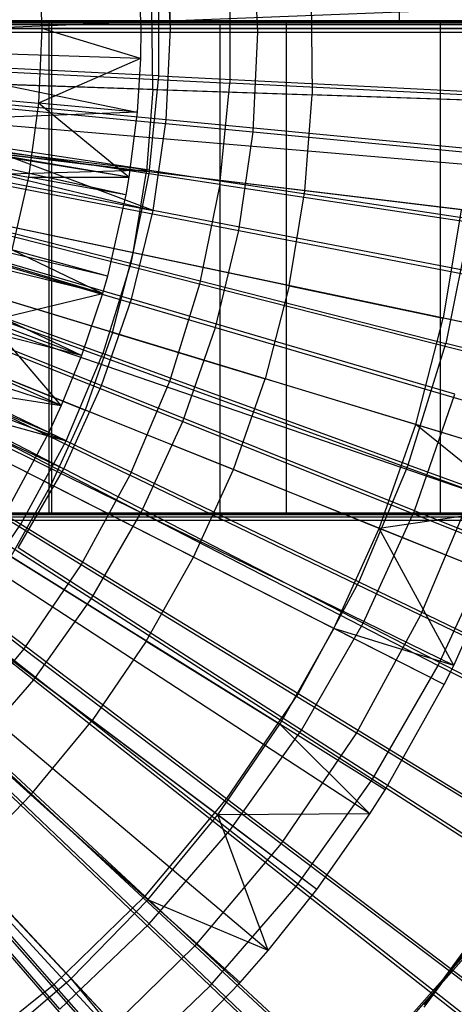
# Model space of a CAD drawing. Extents: x 0.1 to 16.1, y -7.1 to 6.9.
# Tile 80 of 118: x 9.4 to 10.1, y -1.7 to -0.1. Entities that reach past the tile are written whole.
import ezdxf

# ---------------------------------------------------------------- set-up
doc = ezdxf.new("R2010")
doc.units = 0
doc.header["$LTSCALE"] = 2.54
doc.layers.get('0').update_dxf_attribs({"color": 13, "linetype": 'CONTINUOUS'})

# ---------------------------------------------------------------- blocks, each defined once
blk = doc.blocks.new('DROPS_WOOD_A_PM_STL')
at = {"color": 0}
for p, q in [((9.6401, 0.7071, 38.5584), (9.6401, -0.0929, 38.5589)), ((9.6401, 0.7071, 38.5584), (9.6401, -0.0929, 38.5589)), ((10.0133, 0.707, 38.343), (10.0133, -0.093, 38.3434)), ((10.0133, 0.707, 38.343), (10.0133, -0.093, 38.3434)), ((9.6401, 0.7039, 32.2923), (9.6401, -0.0961, 32.2927)), ((9.6401, 0.7039, 32.2923), (9.6401, -0.0961, 32.2927)), ((10.0133, 0.704, 32.5078), (10.0133, -0.096, 32.5082)), ((10.0133, 0.704, 32.5078), (10.0133, -0.096, 32.5082)), ((9.5871, 0.0301, 13.9752), (9.5932, -0.1055, 13.9752)), ((9.5871, 0.0301, 13.9752), (9.5932, -0.1055, 13.9752)), ((9.4266, 0.0157, 14.0221), (9.4321, -0.1055, 14.0221)), ((9.4266, 0.0157, 14.0221), (9.4321, -0.1055, 14.0221)), ((9.6225, -0.1826, 13.7732), (9.6225, -0.0287, 13.7731)), ((9.6225, -0.1826, 13.7732), (9.6225, -0.0287, 13.7731)), ((9.7377, -0.0287, 2.5907), (9.7377, -0.1941, 2.5907)), ((9.7377, -0.0287, 2.5907), (9.7377, -0.1941, 2.5907)), ((9.8702, -0.0569, 13.9939), (9.8719, -0.2133, 13.994)), ((9.8702, -0.0569, 13.9939), (9.8719, -0.2133, 13.994)), ((10.3283, -0.0669, 13.7987), (8.5347, -0.136, 14.3488)), ((10.3283, -0.0669, 13.7987), (8.5347, -0.136, 14.3488)), ((9.6126, -0.2046, 14.087), (9.6112, -0.0708, 14.0869)), ((9.6126, -0.2046, 14.087), (9.6112, -0.0708, 14.0869)), ((8.7746, -0.095, 31.4762), (9.4481, -0.095, 31.6566)), ((9.4481, -0.095, 39.1742), (8.7746, -0.095, 39.3546)), ((9.4481, -0.095, 39.1742), (8.7746, -0.095, 39.3546)), ((8.7746, -0.095, 31.4762), (9.4481, -0.095, 31.6566)), ((9.4443, -0.0928, 38.649), (9.0378, -0.0927, 38.7922)), ((9.4443, -0.0928, 38.649), (9.0378, -0.0927, 38.7922)), ((9.6401, -0.0929, 38.5589), (9.2432, -0.0928, 38.7268)), ((9.6401, -0.0929, 38.5589), (9.2432, -0.0928, 38.7268)), ((10.2693, -0.095, 27.7208), (9.3071, -0.095, 27.5101)), ((9.3071, -0.095, 43.3207), (10.2693, -0.095, 43.11)), ((9.3071, -0.095, 43.3207), (10.2693, -0.095, 43.11)), ((10.2693, -0.095, 27.7208), (9.3071, -0.095, 27.5101)), ((9.4443, -0.8928, 38.6494), (9.4443, -0.0928, 38.649)), ((9.83, -0.0929, 38.4569), (9.4443, -0.0928, 38.649)), ((9.4443, -0.8928, 38.6494), (9.4443, -0.0928, 38.649)), ((9.83, -0.0929, 38.4569), (9.4443, -0.0928, 38.649)), ((9.4481, -0.095, 31.6566), (10.08, -0.095, 31.9513)), ((10.08, -0.095, 38.8795), (9.4481, -0.095, 39.1742)), ((9.4481, -0.095, 39.1742), (9.4481, -0.895, 39.1742)), ((9.4481, -0.095, 39.1742), (9.4481, -0.895, 39.1742)), ((10.08, -0.095, 38.8795), (9.4481, -0.095, 39.1742)), ((9.4481, -0.095, 31.6566), (10.08, -0.095, 31.9513)), ((9.4481, -0.095, 31.6566), (9.4481, -0.895, 31.6566)), ((9.4481, -0.095, 31.6566), (9.4481, -0.895, 31.6566)), ((10.0133, -0.093, 38.3434), (9.6401, -0.0929, 38.5589)), ((10.0133, -0.093, 38.3434), (9.6401, -0.0929, 38.5589)), ((9.6401, -0.0961, 32.2927), (10.0133, -0.096, 32.5082)), ((9.6401, -0.0961, 32.2927), (10.0133, -0.096, 32.5082)), ((9.83, -0.8929, 38.4573), (9.83, -0.0929, 38.4569)), ((10.1892, -0.093, 38.2188), (9.83, -0.0929, 38.4569)), ((9.83, -0.8929, 38.4573), (9.83, -0.0929, 38.4569)), ((10.1892, -0.093, 38.2188), (9.83, -0.0929, 38.4569)), ((9.83, -0.096, 32.3947), (10.1892, -0.0959, 32.6327)), ((9.83, -0.096, 32.3947), (10.1892, -0.0959, 32.6327)), ((10.3572, -0.0931, 38.0837), (10.0133, -0.093, 38.3434)), ((10.3572, -0.0931, 38.0837), (10.0133, -0.093, 38.3434)), ((10.0133, -0.096, 32.5082), (10.3572, -0.0959, 32.7679)), ((10.0133, -0.096, 32.5082), (10.3572, -0.0959, 32.7679)), ((10.08, -0.095, 31.9513), (10.6512, -0.095, 32.3512)), ((10.6512, -0.095, 38.4796), (10.08, -0.095, 38.8795)), ((10.08, -0.095, 38.8795), (10.08, -0.895, 38.8795)), ((10.08, -0.095, 38.8795), (10.08, -0.895, 38.8795)), ((10.6512, -0.095, 38.4796), (10.08, -0.095, 38.8795)), ((10.08, -0.095, 31.9513), (10.6512, -0.095, 32.3512)), ((10.08, -0.095, 31.9513), (10.08, -0.895, 31.9513)), ((10.08, -0.095, 31.9513), (10.08, -0.895, 31.9513)), ((9.722, -0.0993, 26.1509), (9.0003, -0.0992, 26.3089)), ((9.722, -0.0993, 26.1509), (9.0003, -0.0992, 26.3089)), ((9.0003, -0.1053, 14.4509), (9.722, -0.1052, 14.609)), ((9.0003, -0.1053, 14.4509), (9.722, -0.1052, 14.609)), ((9.0378, -0.0962, 32.0594), (9.4443, -0.0961, 32.2026)), ((9.0378, -0.0962, 32.0594), (9.4443, -0.0961, 32.2026)), ((9.5932, -0.1055, 13.9752), (9.0791, -0.1055, 14.0854)), ((9.5932, -0.1055, 13.9752), (9.0791, -0.1055, 14.0854)), ((9.2432, -0.0962, 32.1247), (9.6401, -0.0961, 32.2927)), ((9.2432, -0.0962, 32.1247), (9.6401, -0.0961, 32.2927)), ((9.269, -0.1055, 14.0608), (9.4321, -0.1055, 14.0221)), ((9.269, -0.1055, 14.0608), (9.4321, -0.1055, 14.0221)), ((9.4321, -0.1055, 14.0221), (9.4266, -0.2267, 14.0222)), ((9.4321, -0.1055, 14.0221), (9.4266, -0.2267, 14.0222)), ((9.5924, -0.154, 13.9753), (9.4321, -0.1055, 14.0221)), ((9.5932, -0.1055, 13.9752), (9.4321, -0.1055, 14.0221)), ((9.5932, -0.1055, 13.9752), (9.4321, -0.1055, 14.0221)), ((9.5924, -0.154, 13.9753), (9.4321, -0.1055, 14.0221)), ((9.4443, -0.0961, 32.2026), (9.83, -0.096, 32.3947)), ((9.4443, -0.0961, 32.2026), (9.83, -0.096, 32.3947)), ((9.4443, -0.8961, 32.203), (9.4443, -0.0961, 32.2026)), ((9.4443, -0.8961, 32.203), (9.4443, -0.0961, 32.2026)), ((9.5932, -0.1055, 13.9752), (9.5924, -0.154, 13.9753)), ((9.5932, -0.1055, 13.9752), (9.5924, -0.154, 13.9753)), ((9.722, -0.8993, 26.1513), (9.722, -0.0993, 26.1509)), ((10.4187, -0.0994, 25.9053), (9.722, -0.0993, 26.1509)), ((9.722, -0.8993, 26.1513), (9.722, -0.0993, 26.1509)), ((10.4187, -0.0994, 25.9053), (9.722, -0.0993, 26.1509)), ((9.722, -0.1052, 14.609), (10.4187, -0.1051, 14.8545)), ((9.722, -0.1052, 14.609), (10.4187, -0.1051, 14.8545)), ((9.722, -0.9052, 14.6094), (9.722, -0.1052, 14.609)), ((9.722, -0.9052, 14.6094), (9.722, -0.1052, 14.609)), ((9.83, -0.896, 32.3951), (9.83, -0.096, 32.3947)), ((9.83, -0.896, 32.3951), (9.83, -0.096, 32.3947)), ((9.0786, -0.1375, 14.0854), (9.5871, -0.2412, 13.9753)), ((9.5924, -0.154, 13.9753), (9.0786, -0.1375, 14.0854)), ((9.5924, -0.154, 13.9753), (9.0786, -0.1375, 14.0854)), ((9.0786, -0.1375, 14.0854), (9.5871, -0.2412, 13.9753)), ((9.6225, -0.1826, 13.7732), (9.0779, -0.1554, 13.9221)), ((9.6225, -0.1826, 13.7732), (9.0779, -0.1554, 13.9221)), ((9.5924, -0.154, 13.9753), (9.4266, -0.2267, 14.0222)), ((9.5924, -0.154, 13.9753), (9.4266, -0.2267, 14.0222)), ((9.5924, -0.154, 13.9753), (9.5871, -0.2412, 13.9753)), ((9.5924, -0.154, 13.9753), (9.5871, -0.2412, 13.9753)), ((10.3288, -0.2286, 13.7988), (8.5347, -0.1687, 14.3488)), ((10.3288, -0.2286, 13.7988), (8.5347, -0.1687, 14.3488)), ((9.1963, -0.1672, 2.4306), (9.7377, -0.1941, 2.5907)), ((9.1963, -0.1672, 2.4306), (9.7377, -0.1941, 2.5907)), ((10.322, -0.3438, 13.7989), (8.5334, -0.192, 14.3488)), ((10.322, -0.3438, 13.7989), (8.5334, -0.192, 14.3488)), ((9.6072, -0.3358, 13.7733), (9.6225, -0.1826, 13.7732)), ((9.6072, -0.3358, 13.7733), (9.6225, -0.1826, 13.7732)), ((9.6225, -0.1826, 13.7732), (10.1504, -0.2091, 13.5728)), ((9.6225, -0.1826, 13.7732), (10.1504, -0.2091, 13.5728)), ((9.6126, -0.2046, 14.087), (9.3494, -0.1958, 14.169)), ((9.6126, -0.2046, 14.087), (9.3494, -0.1958, 14.169)), ((9.6126, -0.2046, 14.087), (9.6023, -0.338, 14.0871)), ((9.6126, -0.2046, 14.087), (9.6023, -0.338, 14.0871)), ((9.6126, -0.2046, 14.087), (9.8719, -0.2133, 13.994)), ((9.6126, -0.2046, 14.087), (9.8719, -0.2133, 13.994)), ((9.7213, -0.3588, 2.5908), (9.7377, -0.1941, 2.5907)), ((9.7213, -0.3588, 2.5908), (9.7377, -0.1941, 2.5907)), ((10.2614, -0.2202, 2.802), (9.7377, -0.1941, 2.5907)), ((10.2614, -0.2202, 2.802), (9.7377, -0.1941, 2.5907)), ((10.3137, -0.4243, 13.7989), (8.5317, -0.2082, 14.3488)), ((10.3137, -0.4243, 13.7989), (8.5317, -0.2082, 14.3488)), ((9.2642, -0.2121, 14.0609), (9.4266, -0.2267, 14.0222)), ((9.2642, -0.2121, 14.0609), (9.4266, -0.2267, 14.0222)), ((9.8599, -0.3692, 13.9941), (9.8719, -0.2133, 13.994)), ((9.8599, -0.3692, 13.9941), (9.8719, -0.2133, 13.994)), ((10.1275, -0.2218, 13.8898), (9.8719, -0.2133, 13.994)), ((10.1275, -0.2218, 13.8898), (9.8719, -0.2133, 13.994)), ((9.4266, -0.2267, 14.0222), (9.4103, -0.3469, 14.0223)), ((9.4266, -0.2267, 14.0222), (9.4103, -0.3469, 14.0223)), ((9.5871, -0.2412, 13.9753), (9.4266, -0.2267, 14.0222)), ((9.5871, -0.2412, 13.9753), (9.4266, -0.2267, 14.0222)), ((9.5738, -0.347, 13.9754), (9.4266, -0.2267, 14.0222)), ((9.5738, -0.347, 13.9754), (9.4266, -0.2267, 14.0222)), ((10.2816, -0.6179, 13.799), (8.5252, -0.2474, 14.3488)), ((10.2816, -0.6179, 13.799), (8.5252, -0.2474, 14.3488)), ((9.5871, -0.2412, 13.9753), (9.0668, -0.2618, 14.0855)), ((9.5871, -0.2412, 13.9753), (9.0668, -0.2618, 14.0855)), ((9.6072, -0.3358, 13.7733), (9.068, -0.2545, 13.9221)), ((9.6072, -0.3358, 13.7733), (9.068, -0.2545, 13.9221)), ((9.5871, -0.2412, 13.9753), (9.5738, -0.347, 13.9754)), ((9.5871, -0.2412, 13.9753), (9.5738, -0.347, 13.9754)), ((9.6072, -0.3358, 13.7733), (9.0655, -0.27, 13.9222)), ((9.6072, -0.3358, 13.7733), (9.0655, -0.27, 13.9222)), ((9.5738, -0.347, 13.9754), (9.0663, -0.2649, 14.0855)), ((9.5689, -0.3757, 13.9754), (9.0663, -0.2649, 14.0855)), ((9.5689, -0.3757, 13.9754), (9.0663, -0.2649, 14.0855)), ((9.5738, -0.347, 13.9754), (9.0663, -0.2649, 14.0855)), ((9.5738, -0.347, 13.9754), (9.0668, -0.2618, 14.0855)), ((9.5738, -0.347, 13.9754), (9.0668, -0.2618, 14.0855)), ((10.2328, -0.808, 13.7991), (8.5153, -0.2858, 14.3489)), ((10.2328, -0.808, 13.7991), (8.5153, -0.2858, 14.3489)), ((9.7213, -0.3588, 2.5908), (9.1852, -0.2781, 2.4307)), ((9.7213, -0.3588, 2.5908), (9.1852, -0.2781, 2.4307)), ((10.2079, -0.8849, 13.7992), (8.5103, -0.3014, 14.3489)), ((10.2079, -0.8849, 13.7992), (8.5103, -0.3014, 14.3489)), ((9.2499, -0.3178, 14.0609), (9.4103, -0.3469, 14.0223)), ((9.2499, -0.3178, 14.0609), (9.4103, -0.3469, 14.0223)), ((9.3409, -0.3063, 14.169), (9.6023, -0.338, 14.0871)), ((9.3409, -0.3063, 14.169), (9.6023, -0.338, 14.0871)), ((10.1676, -0.9932, 13.7992), (8.5022, -0.3233, 14.3489)), ((10.1676, -0.9932, 13.7992), (8.5022, -0.3233, 14.3489)), ((9.6072, -0.3358, 13.7733), (9.0482, -0.3521, 13.9222)), ((9.6072, -0.3358, 13.7733), (9.0482, -0.3521, 13.9222)), ((9.6072, -0.3358, 13.7733), (9.5767, -0.4867, 13.7734)), ((9.6072, -0.3358, 13.7733), (9.5767, -0.4867, 13.7734)), ((9.6072, -0.3358, 13.7733), (10.1298, -0.4147, 13.5729)), ((9.6072, -0.3358, 13.7733), (10.1298, -0.4147, 13.5729)), ((9.0482, -0.3521, 13.9222), (9.5767, -0.4867, 13.7734)), ((9.0482, -0.3521, 13.9222), (9.5767, -0.4867, 13.7734)), ((9.4103, -0.3469, 14.0223), (9.3833, -0.4652, 14.0223)), ((9.4103, -0.3469, 14.0223), (9.3833, -0.4652, 14.0223)), ((9.5689, -0.3757, 13.9754), (9.4103, -0.3469, 14.0223)), ((9.5689, -0.3757, 13.9754), (9.4103, -0.3469, 14.0223)), ((9.4103, -0.3469, 14.0223), (9.5738, -0.347, 13.9754)), ((9.4103, -0.3469, 14.0223), (9.5738, -0.347, 13.9754)), ((9.5738, -0.347, 13.9754), (9.5689, -0.3757, 13.9754)), ((9.5738, -0.347, 13.9754), (9.5689, -0.3757, 13.9754)), ((9.5805, -0.47, 14.0871), (9.6023, -0.338, 14.0871)), ((9.5805, -0.47, 14.0871), (9.6023, -0.338, 14.0871)), ((9.8599, -0.3692, 13.9941), (9.6023, -0.338, 14.0871)), ((9.8599, -0.3692, 13.9941), (9.6023, -0.338, 14.0871)), ((10.0865, -1.1719, 13.7993), (8.4858, -0.3594, 14.3489)), ((10.0865, -1.1719, 13.7993), (8.4858, -0.3594, 14.3489)), ((10.1019, -1.1409, 13.7993), (8.4889, -0.3532, 14.3489)), ((10.1019, -1.1409, 13.7993), (8.4889, -0.3532, 14.3489)), ((9.7213, -0.3588, 2.5908), (9.6885, -0.521, 2.5909)), ((9.7213, -0.3588, 2.5908), (9.6885, -0.521, 2.5909)), ((9.7213, -0.3588, 2.5908), (10.2397, -0.4368, 2.8021)), ((9.7213, -0.3588, 2.5908), (10.2397, -0.4368, 2.8021)), ((9.5689, -0.3757, 13.9754), (9.5387, -0.5081, 13.9754)), ((9.5689, -0.3757, 13.9754), (9.5387, -0.5081, 13.9754)), ((9.8343, -0.5235, 13.9941), (9.8599, -0.3692, 13.9941)), ((9.8343, -0.5235, 13.9941), (9.8599, -0.3692, 13.9941)), ((10.1138, -0.4, 13.8899), (9.8599, -0.3692, 13.9941)), ((10.1138, -0.4, 13.8899), (9.8599, -0.3692, 13.9941)), ((9.9901, -1.3429, 13.7994), (8.4663, -0.394, 14.3489)), ((9.9901, -1.3429, 13.7994), (8.4663, -0.394, 14.3489)), ((9.5387, -0.5081, 13.9754), (9.0378, -0.3898, 14.0856)), ((9.5387, -0.5081, 13.9754), (9.0378, -0.3898, 14.0856)), ((9.5306, -0.5361, 13.9755), (9.0378, -0.3898, 14.0856)), ((9.5306, -0.5361, 13.9755), (9.0378, -0.3898, 14.0856)), ((9.6885, -0.521, 2.5909), (9.1631, -0.3873, 2.4307)), ((9.6885, -0.521, 2.5909), (9.1631, -0.3873, 2.4307)), ((10.1138, -0.4, 13.8899), (10.0846, -0.5763, 13.89)), ((10.1138, -0.4, 13.8899), (10.0846, -0.5763, 13.89)), ((9.9653, -1.3819, 13.7994), (8.4613, -0.4019, 14.3489)), ((9.9653, -1.3819, 13.7994), (8.4613, -0.4019, 14.3489)), ((9.4967, -0.6372, 13.9755), (9.0302, -0.4142, 14.0856)), ((9.5306, -0.5361, 13.9755), (9.0302, -0.4142, 14.0856)), ((9.4967, -0.6372, 13.9755), (9.0302, -0.4142, 14.0856)), ((9.5306, -0.5361, 13.9755), (9.0302, -0.4142, 14.0856)), ((9.5805, -0.47, 14.0871), (9.3228, -0.4156, 14.1691)), ((9.5805, -0.47, 14.0871), (9.3228, -0.4156, 14.1691)), ((10.1298, -0.4147, 13.5729), (10.0889, -0.6173, 13.573)), ((10.1298, -0.4147, 13.5729), (10.0889, -0.6173, 13.573)), ((9.8792, -1.5049, 13.7995), (8.4438, -0.4268, 14.3489)), ((9.8792, -1.5049, 13.7995), (8.4438, -0.4268, 14.3489)), ((9.8001, -1.6043, 13.7995), (8.4278, -0.4469, 14.3489)), ((9.8001, -1.6043, 13.7995), (8.4278, -0.4469, 14.3489)), ((9.0189, -0.4473, 13.9222), (9.5313, -0.6339, 13.7734)), ((9.0189, -0.4473, 13.9222), (9.5313, -0.6339, 13.7734)), ((9.7546, -1.6565, 13.7996), (8.4186, -0.4574, 14.3489)), ((9.7546, -1.6565, 13.7996), (8.4186, -0.4574, 14.3489)), ((9.5387, -0.5081, 13.9754), (9.3833, -0.4652, 14.0223)), ((9.5306, -0.5361, 13.9755), (9.3833, -0.4652, 14.0223)), ((9.5387, -0.5081, 13.9754), (9.3833, -0.4652, 14.0223)), ((9.5306, -0.5361, 13.9755), (9.3833, -0.4652, 14.0223)), ((9.5472, -0.5995, 14.0872), (9.5805, -0.47, 14.0871)), ((9.5472, -0.5995, 14.0872), (9.5805, -0.47, 14.0871)), ((9.8343, -0.5235, 13.9941), (9.5805, -0.47, 14.0871)), ((9.8343, -0.5235, 13.9941), (9.5805, -0.47, 14.0871)), ((9.6173, -1.7968, 13.7996), (8.3892, -0.4874, 14.349)), ((9.6173, -1.7968, 13.7996), (8.3892, -0.4874, 14.349)), ((9.6088, -1.8046, 13.7996), (8.3892, -0.4874, 14.349)), ((9.6088, -1.8046, 13.7996), (8.3892, -0.4874, 14.349)), ((9.6397, -0.6791, 2.591), (9.1303, -0.4938, 2.4308)), ((9.6397, -0.6791, 2.591), (9.1303, -0.4938, 2.4308)), ((9.5767, -0.4867, 13.7734), (9.5313, -0.6339, 13.7734)), ((9.5767, -0.4867, 13.7734), (9.5313, -0.6339, 13.7734)), ((9.5767, -0.4867, 13.7734), (10.0889, -0.6173, 13.573)), ((9.5767, -0.4867, 13.7734), (10.0889, -0.6173, 13.573)), ((9.4967, -0.6372, 13.9755), (8.9936, -0.5099, 14.0856)), ((9.4637, -0.7181, 13.9756), (8.9936, -0.5099, 14.0856)), ((9.4967, -0.6372, 13.9755), (8.9936, -0.5099, 14.0856)), ((9.4637, -0.7181, 13.9756), (8.9936, -0.5099, 14.0856)), ((9.5387, -0.5081, 13.9754), (9.5306, -0.5361, 13.9755)), ((9.5387, -0.5081, 13.9754), (9.5306, -0.5361, 13.9755)), ((9.5472, -0.5995, 14.0872), (9.2953, -0.5229, 14.1692)), ((9.5472, -0.5995, 14.0872), (9.2953, -0.5229, 14.1692)), ((9.6885, -0.521, 2.5909), (9.6397, -0.6791, 2.591)), ((9.6885, -0.521, 2.5909), (9.6397, -0.6791, 2.591)), ((10.1966, -0.6502, 2.8022), (9.6885, -0.521, 2.5909)), ((10.1966, -0.6502, 2.8022), (9.6885, -0.521, 2.5909)), ((9.8343, -0.5235, 13.9941), (9.7954, -0.675, 13.9942)), ((9.8343, -0.5235, 13.9941), (9.7954, -0.675, 13.9942)), ((9.8343, -0.5235, 13.9941), (10.0846, -0.5763, 13.89)), ((9.8343, -0.5235, 13.9941), (10.0846, -0.5763, 13.89)), ((9.4715, -0.7757, 13.7735), (8.9802, -0.5391, 13.9223)), ((9.4715, -0.7757, 13.7735), (8.9802, -0.5391, 13.9223)), ((9.3458, -0.5806, 14.0224), (9.5306, -0.5361, 13.9755)), ((9.3458, -0.5806, 14.0224), (9.5306, -0.5361, 13.9755)), ((9.5306, -0.5361, 13.9755), (9.4967, -0.6372, 13.9755)), ((9.5306, -0.5361, 13.9755), (9.4967, -0.6372, 13.9755)), ((9.4433, -0.7621, 13.9756), (8.9702, -0.5591, 14.0857)), ((9.4637, -0.7181, 13.9756), (8.9702, -0.5591, 14.0857)), ((9.4433, -0.7621, 13.9756), (8.9702, -0.5591, 14.0857)), ((9.4637, -0.7181, 13.9756), (8.9702, -0.5591, 14.0857)), ((8.9587, -0.5811, 13.9223), (9.4715, -0.7757, 13.7735)), ((8.9587, -0.5811, 13.9223), (9.4715, -0.7757, 13.7735)), ((9.4967, -0.6372, 13.9755), (9.3458, -0.5806, 14.0224)), ((9.4637, -0.7181, 13.9756), (9.3458, -0.5806, 14.0224)), ((9.4967, -0.6372, 13.9755), (9.3458, -0.5806, 14.0224)), ((9.4637, -0.7181, 13.9756), (9.3458, -0.5806, 14.0224)), ((10.0401, -0.7494, 13.8901), (10.0846, -0.5763, 13.89)), ((10.0401, -0.7494, 13.8901), (10.0846, -0.5763, 13.89)), ((10.2816, -0.6179, 13.799), (10.0846, -0.5763, 13.89)), ((10.2816, -0.6179, 13.799), (10.0846, -0.5763, 13.89)), ((9.087, -0.5964, 2.4308), (9.5754, -0.8316, 2.5911)), ((9.087, -0.5964, 2.4308), (9.5754, -0.8316, 2.5911)), ((9.5472, -0.5995, 14.0872), (9.5028, -0.7257, 14.0873)), ((9.5472, -0.5995, 14.0872), (9.5028, -0.7257, 14.0873)), ((9.5472, -0.5995, 14.0872), (9.7954, -0.675, 13.9942)), ((9.5472, -0.5995, 14.0872), (9.7954, -0.675, 13.9942)), ((10.028, -0.8148, 13.5731), (10.0889, -0.6173, 13.573)), ((10.028, -0.8148, 13.5731), (10.0889, -0.6173, 13.573)), ((10.5802, -0.7425, 13.323), (10.0889, -0.6173, 13.573)), ((10.5802, -0.7425, 13.323), (10.0889, -0.6173, 13.573)), ((8.9325, -0.6265, 13.9223), (9.3979, -0.911, 13.7736)), ((8.9325, -0.6265, 13.9223), (9.3979, -0.911, 13.7736)), ((8.9325, -0.6265, 13.9223), (9.4715, -0.7757, 13.7735)), ((8.9325, -0.6265, 13.9223), (9.4715, -0.7757, 13.7735)), ((9.2585, -0.6275, 14.1692), (9.5028, -0.7257, 14.0873)), ((9.2585, -0.6275, 14.1692), (9.5028, -0.7257, 14.0873)), ((9.4967, -0.6372, 13.9755), (9.4637, -0.7181, 13.9756)), ((9.4967, -0.6372, 13.9755), (9.4637, -0.7181, 13.9756)), ((9.4715, -0.7757, 13.7735), (9.5313, -0.6339, 13.7734)), ((9.4715, -0.7757, 13.7735), (9.5313, -0.6339, 13.7734)), ((10.028, -0.8148, 13.5731), (9.5313, -0.6339, 13.7734)), ((10.028, -0.8148, 13.5731), (9.5313, -0.6339, 13.7734)), ((9.6397, -0.6791, 2.591), (9.5754, -0.8316, 2.5911)), ((9.6397, -0.6791, 2.591), (9.5754, -0.8316, 2.5911)), ((10.1324, -0.8583, 2.8024), (9.6397, -0.6791, 2.591)), ((10.1324, -0.8583, 2.8024), (9.6397, -0.6791, 2.591)), ((9.7435, -0.8225, 13.9943), (9.7954, -0.675, 13.9942)), ((9.7435, -0.8225, 13.9943), (9.7954, -0.675, 13.9942)), ((10.0401, -0.7494, 13.8901), (9.7954, -0.675, 13.9942)), ((10.0401, -0.7494, 13.8901), (9.7954, -0.675, 13.9942)), ((9.0337, -0.6943, 2.4309), (9.4963, -0.9769, 2.5911)), ((9.0337, -0.6943, 2.4309), (9.4963, -0.9769, 2.5911)), ((9.4433, -0.7621, 13.9756), (9.2982, -0.6922, 14.0224)), ((9.2982, -0.6922, 14.0224), (9.4637, -0.7181, 13.9756)), ((9.4433, -0.7621, 13.9756), (9.2982, -0.6922, 14.0224)), ((9.2982, -0.6922, 14.0224), (9.4637, -0.7181, 13.9756)), ((9.4637, -0.7181, 13.9756), (9.4433, -0.7621, 13.9756)), ((9.4637, -0.7181, 13.9756), (9.4433, -0.7621, 13.9756)), ((9.4475, -0.8475, 14.0873), (9.2127, -0.7284, 14.1693)), ((9.4475, -0.8475, 14.0873), (9.2127, -0.7284, 14.1693)), ((9.4475, -0.8475, 14.0873), (9.5028, -0.7257, 14.0873)), ((9.4475, -0.8475, 14.0873), (9.5028, -0.7257, 14.0873)), ((9.7435, -0.8225, 13.9943), (9.5028, -0.7257, 14.0873)), ((9.7435, -0.8225, 13.9943), (9.5028, -0.7257, 14.0873)), ((9.9807, -0.918, 13.8902), (10.0401, -0.7494, 13.8901)), ((9.9807, -0.918, 13.8902), (10.0401, -0.7494, 13.8901)), ((10.2079, -0.8849, 13.7992), (10.0401, -0.7494, 13.8901)), ((10.2079, -0.8849, 13.7992), (10.0401, -0.7494, 13.8901)), ((10.2328, -0.808, 13.7991), (10.0401, -0.7494, 13.8901)), ((10.2328, -0.808, 13.7991), (10.0401, -0.7494, 13.8901)), ((9.4433, -0.7621, 13.9756), (9.379, -0.8817, 13.9756)), ((9.4433, -0.7621, 13.9756), (9.379, -0.8817, 13.9756)), ((9.3979, -0.911, 13.7736), (9.4715, -0.7757, 13.7735)), ((9.3979, -0.911, 13.7736), (9.4715, -0.7757, 13.7735)), ((9.4715, -0.7757, 13.7735), (9.9477, -1.0052, 13.5732)), ((9.4715, -0.7757, 13.7735), (9.9477, -1.0052, 13.5732)), ((8.9709, -0.7863, 2.4309), (9.4031, -1.1136, 2.5912)), ((8.9709, -0.7863, 2.4309), (9.4031, -1.1136, 2.5912)), ((10.028, -0.8148, 13.5731), (9.9477, -1.0052, 13.5732)), ((10.028, -0.8148, 13.5731), (9.9477, -1.0052, 13.5732)), ((10.028, -0.8148, 13.5731), (10.5044, -0.9883, 13.3232)), ((10.028, -0.8148, 13.5731), (10.5044, -0.9883, 13.3232)), ((9.5754, -0.8316, 2.5911), (9.4963, -0.9769, 2.5911)), ((9.5754, -0.8316, 2.5911), (9.4963, -0.9769, 2.5911)), ((10.0478, -1.0589, 2.8025), (9.5754, -0.8316, 2.5911)), ((10.0478, -1.0589, 2.8025), (9.5754, -0.8316, 2.5911)), ((9.6788, -0.965, 13.9944), (9.7435, -0.8225, 13.9943)), ((9.6788, -0.965, 13.9944), (9.7435, -0.8225, 13.9943)), ((9.9807, -0.918, 13.8902), (9.7435, -0.8225, 13.9943)), ((9.9807, -0.918, 13.8902), (9.7435, -0.8225, 13.9943)), ((9.3818, -0.9641, 14.0874), (9.4475, -0.8475, 14.0873)), ((9.3818, -0.9641, 14.0874), (9.4475, -0.8475, 14.0873)), ((9.6788, -0.965, 13.9944), (9.4475, -0.8475, 14.0873)), ((9.6788, -0.965, 13.9944), (9.4475, -0.8475, 14.0873)), ((10.1324, -0.8583, 2.8024), (10.0478, -1.0589, 2.8025)), ((10.1324, -0.8583, 2.8024), (10.0478, -1.0589, 2.8025)), ((8.7746, -0.895, 39.3546), (9.4481, -0.895, 39.1742)), ((9.4481, -0.895, 31.6566), (8.7746, -0.895, 31.4762)), ((8.7746, -0.895, 39.3546), (9.4481, -0.895, 39.1742)), ((9.4481, -0.895, 31.6566), (8.7746, -0.895, 31.4762)), ((9.0378, -0.8927, 38.7926), (9.4443, -0.8928, 38.6494)), ((9.0378, -0.8927, 38.7926), (9.4443, -0.8928, 38.6494)), ((9.4443, -0.8961, 32.203), (9.0378, -0.8962, 32.0598)), ((9.4443, -0.8961, 32.203), (9.0378, -0.8962, 32.0598)), ((9.3071, -0.895, 43.3207), (10.2693, -0.895, 43.11)), ((10.2693, -0.895, 27.7208), (9.3071, -0.895, 27.5101)), ((10.2693, -0.895, 27.7208), (9.3071, -0.895, 27.5101)), ((9.3071, -0.895, 43.3207), (10.2693, -0.895, 43.11)), ((9.4443, -0.8928, 38.6494), (9.83, -0.8929, 38.4573)), ((9.4443, -0.8928, 38.6494), (9.83, -0.8929, 38.4573)), ((9.83, -0.896, 32.3951), (9.4443, -0.8961, 32.203)), ((9.83, -0.896, 32.3951), (9.4443, -0.8961, 32.203)), ((9.4481, -0.895, 39.1742), (10.08, -0.895, 38.8795)), ((10.08, -0.895, 31.9513), (9.4481, -0.895, 31.6566)), ((9.4481, -0.895, 39.1742), (10.08, -0.895, 38.8795)), ((10.08, -0.895, 31.9513), (9.4481, -0.895, 31.6566)), ((9.83, -0.8929, 38.4573), (10.1892, -0.893, 38.2193)), ((9.83, -0.8929, 38.4573), (10.1892, -0.893, 38.2193)), ((10.1892, -0.8959, 32.6331), (9.83, -0.896, 32.3951)), ((10.1892, -0.8959, 32.6331), (9.83, -0.896, 32.3951)), ((10.2079, -0.8849, 13.7992), (9.9807, -0.918, 13.8902)), ((10.2079, -0.8849, 13.7992), (9.9807, -0.918, 13.8902)), ((10.08, -0.895, 38.8795), (10.6512, -0.895, 38.4796)), ((10.6512, -0.895, 32.3512), (10.08, -0.895, 31.9513)), ((10.08, -0.895, 38.8795), (10.6512, -0.895, 38.4796)), ((10.6512, -0.895, 32.3512), (10.08, -0.895, 31.9513)), ((9.0003, -0.8992, 26.3093), (9.722, -0.8993, 26.1513)), ((9.0003, -0.8992, 26.3093), (9.722, -0.8993, 26.1513)), ((9.722, -0.9052, 14.6094), (9.0003, -0.9053, 14.4513)), ((9.722, -0.9052, 14.6094), (9.0003, -0.9053, 14.4513)), ((9.3111, -1.0382, 13.7737), (9.3979, -0.911, 13.7736)), ((9.3111, -1.0382, 13.7737), (9.3979, -0.911, 13.7736)), ((9.3979, -0.911, 13.7736), (9.8489, -1.1867, 13.5733)), ((9.3979, -0.911, 13.7736), (9.8489, -1.1867, 13.5733)), ((9.722, -0.8993, 26.1513), (10.4187, -0.8994, 25.9058)), ((9.722, -0.8993, 26.1513), (10.4187, -0.8994, 25.9058)), ((10.4187, -0.9051, 14.8549), (9.722, -0.9052, 14.6094)), ((10.4187, -0.9051, 14.8549), (9.722, -0.9052, 14.6094)), ((9.9069, -1.0807, 13.8903), (9.9807, -0.918, 13.8902)), ((9.9069, -1.0807, 13.8903), (9.9807, -0.918, 13.8902)), ((10.1019, -1.1409, 13.7993), (9.9807, -0.918, 13.8902)), ((10.1019, -1.1409, 13.7993), (9.9807, -0.918, 13.8902)), ((10.1676, -0.9932, 13.7992), (9.9807, -0.918, 13.8902)), ((10.1676, -0.9932, 13.7992), (9.9807, -0.918, 13.8902)), ((9.602, -1.1012, 13.9944), (9.3818, -0.9641, 14.0874)), ((9.602, -1.1012, 13.9944), (9.3818, -0.9641, 14.0874)), ((9.602, -1.1012, 13.9944), (9.6788, -0.965, 13.9944)), ((9.602, -1.1012, 13.9944), (9.6788, -0.965, 13.9944)), ((9.9069, -1.0807, 13.8903), (9.6788, -0.965, 13.9944)), ((9.9069, -1.0807, 13.8903), (9.6788, -0.965, 13.9944)), ((9.4963, -0.9769, 2.5911), (9.4031, -1.1136, 2.5912)), ((9.4963, -0.9769, 2.5911), (9.4031, -1.1136, 2.5912)), ((9.4963, -0.9769, 2.5911), (9.9437, -1.2502, 2.8026)), ((9.4963, -0.9769, 2.5911), (9.9437, -1.2502, 2.8026)), ((9.9477, -1.0052, 13.5732), (9.8489, -1.1867, 13.5733)), ((9.9477, -1.0052, 13.5732), (9.8489, -1.1867, 13.5733)), ((9.9477, -1.0052, 13.5732), (10.4045, -1.2253, 13.3233)), ((9.9477, -1.0052, 13.5732), (10.4045, -1.2253, 13.3233)), ((10.1019, -1.1409, 13.7993), (10.1676, -0.9932, 13.7992)), ((10.1019, -1.1409, 13.7993), (10.1676, -0.9932, 13.7992)), ((9.3111, -1.0382, 13.7737), (9.7325, -1.3574, 13.5734)), ((9.3111, -1.0382, 13.7737), (9.7325, -1.3574, 13.5734)), ((10.0478, -1.0589, 2.8025), (9.9437, -1.2502, 2.8026)), ((10.0478, -1.0589, 2.8025), (9.9437, -1.2502, 2.8026)), ((10.4998, -1.2765, 3.063), (10.0478, -1.0589, 2.8025)), ((10.4998, -1.2765, 3.063), (10.0478, -1.0589, 2.8025)), ((9.3062, -1.0745, 14.0874), (9.5137, -1.2303, 13.9945)), ((9.3062, -1.0745, 14.0874), (9.5137, -1.2303, 13.9945)), ((9.9069, -1.0807, 13.8903), (9.8192, -1.2364, 13.8904)), ((9.9069, -1.0807, 13.8903), (9.8192, -1.2364, 13.8904)), ((10.0865, -1.1719, 13.7993), (9.9069, -1.0807, 13.8903)), ((10.0865, -1.1719, 13.7993), (9.9069, -1.0807, 13.8903)), ((10.1019, -1.1409, 13.7993), (9.9069, -1.0807, 13.8903)), ((10.1019, -1.1409, 13.7993), (9.9069, -1.0807, 13.8903)), ((9.602, -1.1012, 13.9944), (9.5137, -1.2303, 13.9945)), ((9.602, -1.1012, 13.9944), (9.5137, -1.2303, 13.9945)), ((9.602, -1.1012, 13.9944), (9.8192, -1.2364, 13.8904)), ((9.602, -1.1012, 13.9944), (9.8192, -1.2364, 13.8904)), ((9.4031, -1.1136, 2.5912), (9.2967, -1.2404, 2.5913)), ((9.4031, -1.1136, 2.5912), (9.2967, -1.2404, 2.5913)), ((9.4031, -1.1136, 2.5912), (9.821, -1.4301, 2.8026)), ((9.4031, -1.1136, 2.5912), (9.821, -1.4301, 2.8026)), ((10.0865, -1.1719, 13.7993), (10.1019, -1.1409, 13.7993)), ((10.0865, -1.1719, 13.7993), (10.1019, -1.1409, 13.7993)), ((9.2121, -1.1561, 13.7737), (9.5996, -1.5157, 13.5735)), ((9.2121, -1.1561, 13.7737), (9.5996, -1.5157, 13.5735)), ((9.4144, -1.3511, 13.9946), (9.2213, -1.1778, 14.0875)), ((9.4144, -1.3511, 13.9946), (9.2213, -1.1778, 14.0875)), ((9.9901, -1.3429, 13.7994), (10.0865, -1.1719, 13.7993)), ((9.9901, -1.3429, 13.7994), (10.0865, -1.1719, 13.7993)), ((9.8489, -1.1867, 13.5733), (9.7325, -1.3574, 13.5734)), ((9.8489, -1.1867, 13.5733), (9.7325, -1.3574, 13.5734)), ((9.8489, -1.1867, 13.5733), (10.2815, -1.4512, 13.3234)), ((9.8489, -1.1867, 13.5733), (10.2815, -1.4512, 13.3234)), ((9.4144, -1.3511, 13.9946), (9.5137, -1.2303, 13.9945)), ((9.4144, -1.3511, 13.9946), (9.5137, -1.2303, 13.9945)), ((9.7182, -1.3839, 13.8904), (9.5137, -1.2303, 13.9945)), ((9.7182, -1.3839, 13.8904), (9.5137, -1.2303, 13.9945)), ((9.2967, -1.2404, 2.5913), (9.6811, -1.5969, 2.8027)), ((9.2967, -1.2404, 2.5913), (9.6811, -1.5969, 2.8027)), ((9.7182, -1.3839, 13.8904), (9.8192, -1.2364, 13.8904)), ((9.7182, -1.3839, 13.8904), (9.8192, -1.2364, 13.8904)), ((9.9653, -1.3819, 13.7994), (9.8192, -1.2364, 13.8904)), ((9.9653, -1.3819, 13.7994), (9.8192, -1.2364, 13.8904)), ((9.9901, -1.3429, 13.7994), (9.8192, -1.2364, 13.8904)), ((9.9901, -1.3429, 13.7994), (9.8192, -1.2364, 13.8904)), ((9.1019, -1.2636, 13.7738), (9.4517, -1.66, 13.5736)), ((9.1019, -1.2636, 13.7738), (9.4517, -1.66, 13.5736)), ((9.9437, -1.2502, 2.8026), (9.821, -1.4301, 2.8026)), ((9.9437, -1.2502, 2.8026), (9.821, -1.4301, 2.8026)), ((10.3718, -1.5116, 3.0632), (9.9437, -1.2502, 2.8026)), ((10.3718, -1.5116, 3.0632), (9.9437, -1.2502, 2.8026)), ((9.9653, -1.3819, 13.7994), (9.9901, -1.3429, 13.7994)), ((9.9653, -1.3819, 13.7994), (9.9901, -1.3429, 13.7994)), ((9.1783, -1.3559, 2.5913), (9.5252, -1.7489, 2.8028)), ((9.1783, -1.3559, 2.5913), (9.5252, -1.7489, 2.8028)), ((9.305, -1.4629, 13.9946), (9.4144, -1.3511, 13.9946)), ((9.305, -1.4629, 13.9946), (9.4144, -1.3511, 13.9946)), ((9.6047, -1.522, 13.8905), (9.4144, -1.3511, 13.9946)), ((9.6047, -1.522, 13.8905), (9.4144, -1.3511, 13.9946)), ((9.7325, -1.3574, 13.5734), (9.5996, -1.5157, 13.5735)), ((9.7325, -1.3574, 13.5734), (9.5996, -1.5157, 13.5735)), ((9.7325, -1.3574, 13.5734), (10.1366, -1.6637, 13.3235)), ((9.7325, -1.3574, 13.5734), (10.1366, -1.6637, 13.3235)), ((9.6047, -1.522, 13.8905), (9.7182, -1.3839, 13.8904)), ((9.6047, -1.522, 13.8905), (9.7182, -1.3839, 13.8904)), ((9.9653, -1.3819, 13.7994), (9.7182, -1.3839, 13.8904)), ((9.9653, -1.3819, 13.7994), (9.7182, -1.3839, 13.8904)), ((9.8001, -1.6043, 13.7995), (9.7182, -1.3839, 13.8904)), ((9.8001, -1.6043, 13.7995), (9.7182, -1.3839, 13.8904)), ((9.8792, -1.5049, 13.7995), (9.7182, -1.3839, 13.8904)), ((9.8792, -1.5049, 13.7995), (9.7182, -1.3839, 13.8904)), ((9.8792, -1.5049, 13.7995), (9.9653, -1.3819, 13.7994)), ((9.8792, -1.5049, 13.7995), (9.9653, -1.3819, 13.7994)), ((10.284, -1.3793, 218.7252), (10.0538, -1.6924, 218.7253)), ((10.284, -1.3793, 218.7252), (10.0538, -1.6924, 218.7253)), ((10.0538, -1.6963, 211.1253), (10.284, -1.3832, 211.1252)), ((10.0538, -1.6963, 211.1253), (10.284, -1.3832, 211.1252)), ((9.821, -1.4301, 2.8026), (9.6811, -1.5969, 2.8027)), ((9.821, -1.4301, 2.8026), (9.6811, -1.5969, 2.8027)), ((9.821, -1.4301, 2.8026), (10.2209, -1.7329, 3.0633)), ((9.821, -1.4301, 2.8026), (10.2209, -1.7329, 3.0633)), ((9.305, -1.4629, 13.9946), (9.4797, -1.6497, 13.8906)), ((9.305, -1.4629, 13.9946), (9.4797, -1.6497, 13.8906)), ((9.5996, -1.5157, 13.5735), (9.4517, -1.66, 13.5736)), ((9.5996, -1.5157, 13.5735), (9.4517, -1.66, 13.5736)), ((9.5996, -1.5157, 13.5735), (9.9712, -1.8607, 13.3236)), ((9.5996, -1.5157, 13.5735), (9.9712, -1.8607, 13.3236)), ((9.8001, -1.6043, 13.7995), (9.8792, -1.5049, 13.7995)), ((9.8001, -1.6043, 13.7995), (9.8792, -1.5049, 13.7995)), ((9.6047, -1.522, 13.8905), (9.4797, -1.6497, 13.8906)), ((9.6047, -1.522, 13.8905), (9.4797, -1.6497, 13.8906)), ((9.7546, -1.6565, 13.7996), (9.6047, -1.522, 13.8905)), ((9.7546, -1.6565, 13.7996), (9.6047, -1.522, 13.8905)), ((9.8001, -1.6043, 13.7995), (9.6047, -1.522, 13.8905)), ((9.8001, -1.6043, 13.7995), (9.6047, -1.522, 13.8905)), ((9.6811, -1.5969, 2.8027), (9.5252, -1.7489, 2.8028)), ((9.6811, -1.5969, 2.8027), (9.5252, -1.7489, 2.8028)), ((9.6811, -1.5969, 2.8027), (10.0488, -1.938, 3.0634)), ((9.6811, -1.5969, 2.8027), (10.0488, -1.938, 3.0634)), ((9.7546, -1.6565, 13.7996), (9.8001, -1.6043, 13.7995)), ((9.7546, -1.6565, 13.7996), (9.8001, -1.6043, 13.7995)), ((9.9137, -1.8433, 218.7254), (10.1263, -1.6039, 218.7253)), ((9.9137, -1.847, 211.4054), (10.1263, -1.6077, 211.4053)), ((9.9137, -1.847, 211.4054), (10.1263, -1.6077, 211.4053)), ((10.1263, -1.6078, 211.3253), (9.9137, -1.8471, 211.3254)), ((10.1263, -1.6078, 211.3253), (9.9137, -1.8471, 211.3254)), ((9.4517, -1.66, 13.5736), (9.2901, -1.7889, 13.5736)), ((9.4517, -1.66, 13.5736), (9.2901, -1.7889, 13.5736)), ((9.344, -1.766, 13.8906), (9.4797, -1.6497, 13.8906)), ((9.344, -1.766, 13.8906), (9.4797, -1.6497, 13.8906)), ((9.4517, -1.66, 13.5736), (9.7871, -2.0403, 13.3237)), ((9.4517, -1.66, 13.5736), (9.7871, -2.0403, 13.3237)), ((9.6088, -1.8046, 13.7996), (9.4797, -1.6497, 13.8906)), ((9.6088, -1.8046, 13.7996), (9.4797, -1.6497, 13.8906)), ((9.6173, -1.7968, 13.7996), (9.4797, -1.6497, 13.8906)), ((9.6173, -1.7968, 13.7996), (9.4797, -1.6497, 13.8906)), ((9.6173, -1.7968, 13.7996), (9.7546, -1.6565, 13.7996)), ((9.6173, -1.7968, 13.7996), (9.7546, -1.6565, 13.7996))]:
    blk.add_line(p, q, dxfattribs=at)

msp = doc.modelspace()

# ---------------------------------------------------------------- linework, layer by layer
at = {"color": 0}
for p, q in [((9.7833, -0.1115, 2.416), (9.7755, 0.0504, 2.4159)), ((9.7833, -0.1115, 2.416), (9.7755, 0.0504, 2.4159)), ((9.6413, -0.1055, 13.9625), (9.6342, 0.0429, 13.9624)), ((9.6413, -0.1055, 13.9625), (9.6342, 0.0429, 13.9624)), ((9.6413, -0.1055, 13.9625), (9.0791, -0.1055, 14.0854)), ((9.6413, -0.1055, 13.9625), (9.0791, -0.1055, 14.0854)), ((9.2243, -0.1116, 2.2793), (9.7833, -0.1115, 2.416)), ((9.2243, -0.1116, 2.2793), (9.7833, -0.1115, 2.416)), ((9.6342, -0.254, 13.9626), (9.6413, -0.1055, 13.9625)), ((9.6342, -0.254, 13.9626), (9.6413, -0.1055, 13.9625)), ((10.1891, -0.1056, 13.7863), (9.6413, -0.1055, 13.9625)), ((10.1891, -0.1056, 13.7863), (9.6413, -0.1055, 13.9625)), ((9.7755, -0.2734, 2.4161), (9.7833, -0.1115, 2.416)), ((9.7755, -0.2734, 2.4161), (9.7833, -0.1115, 2.416)), ((9.7833, -0.1115, 2.416), (10.3266, -0.1114, 2.6057)), ((9.7833, -0.1115, 2.416), (10.3266, -0.1114, 2.6057)), ((9.6131, -0.401, 13.9626), (9.0746, -0.2005, 14.0855)), ((9.6342, -0.254, 13.9626), (9.0746, -0.2005, 14.0855)), ((9.6131, -0.401, 13.9626), (9.0746, -0.2005, 14.0855)), ((9.6342, -0.254, 13.9626), (9.0746, -0.2005, 14.0855)), ((9.2191, -0.2203, 2.2794), (9.7755, -0.2734, 2.4161)), ((9.2191, -0.2203, 2.2794), (9.7755, -0.2734, 2.4161)), ((9.6131, -0.401, 13.9626), (9.6342, -0.254, 13.9626)), ((9.6131, -0.401, 13.9626), (9.6342, -0.254, 13.9626)), ((10.1795, -0.3061, 13.7864), (9.6342, -0.254, 13.9626)), ((10.1795, -0.3061, 13.7864), (9.6342, -0.254, 13.9626)), ((9.0655, -0.2699, 14.0855), (9.6131, -0.401, 13.9626)), ((9.0655, -0.2699, 14.0855), (9.6131, -0.401, 13.9626)), ((9.7525, -0.4338, 2.4162), (9.7755, -0.2734, 2.4161)), ((9.7525, -0.4338, 2.4162), (9.7755, -0.2734, 2.4161)), ((9.7755, -0.2734, 2.4161), (10.3164, -0.3249, 2.6058)), ((9.7755, -0.2734, 2.4161), (10.3164, -0.3249, 2.6058)), ((9.0611, -0.2946, 14.0855), (9.6131, -0.401, 13.9626)), ((9.0611, -0.2946, 14.0855), (9.6131, -0.401, 13.9626)), ((9.2036, -0.3281, 2.2794), (9.7525, -0.4338, 2.4162)), ((9.2036, -0.3281, 2.2794), (9.7525, -0.4338, 2.4162)), ((9.0386, -0.387, 14.0856), (9.578, -0.5454, 13.9627)), ((9.0386, -0.387, 14.0856), (9.578, -0.5454, 13.9627)), ((9.578, -0.5454, 13.9627), (9.6131, -0.401, 13.9626)), ((9.578, -0.5454, 13.9627), (9.6131, -0.401, 13.9626)), ((10.151, -0.5048, 13.7865), (9.6131, -0.401, 13.9626)), ((10.151, -0.5048, 13.7865), (9.6131, -0.401, 13.9626)), ((9.1779, -0.4339, 2.2795), (9.7143, -0.5914, 2.4163)), ((9.1779, -0.4339, 2.2795), (9.7143, -0.5914, 2.4163)), ((9.7143, -0.5914, 2.4163), (9.7525, -0.4338, 2.4162)), ((9.7143, -0.5914, 2.4163), (9.7525, -0.4338, 2.4162)), ((9.7525, -0.4338, 2.4162), (10.286, -0.5366, 2.6059)), ((9.7525, -0.4338, 2.4162), (10.286, -0.5366, 2.6059)), ((9.0075, -0.4768, 14.0856), (9.5294, -0.6858, 13.9628)), ((9.0075, -0.4768, 14.0856), (9.5294, -0.6858, 13.9628)), ((9.1423, -0.5369, 2.2795), (9.6613, -0.7445, 2.4164)), ((9.1423, -0.5369, 2.2795), (9.6613, -0.7445, 2.4164)), ((9.5294, -0.6858, 13.9628), (9.578, -0.5454, 13.9627)), ((9.5294, -0.6858, 13.9628), (9.578, -0.5454, 13.9627)), ((10.1037, -0.6998, 13.7866), (9.578, -0.5454, 13.9627)), ((10.1037, -0.6998, 13.7866), (9.578, -0.5454, 13.9627)), ((8.9681, -0.5633, 14.0857), (9.4677, -0.821, 13.9629)), ((8.9681, -0.5633, 14.0857), (9.4677, -0.821, 13.9629)), ((8.9587, -0.581, 14.0857), (9.4677, -0.821, 13.9629)), ((8.9587, -0.581, 14.0857), (9.4677, -0.821, 13.9629)), ((9.6613, -0.7445, 2.4164), (9.7143, -0.5914, 2.4163)), ((9.6613, -0.7445, 2.4164), (9.7143, -0.5914, 2.4163)), ((9.7143, -0.5914, 2.4163), (10.2356, -0.7443, 2.606)), ((9.7143, -0.5914, 2.4163), (10.2356, -0.7443, 2.606)), ((9.0971, -0.6359, 2.2796), (9.5939, -0.892, 2.4164)), ((9.0971, -0.6359, 2.2796), (9.5939, -0.892, 2.4164)), ((9.4677, -0.821, 13.9629), (9.5294, -0.6858, 13.9628)), ((9.4677, -0.821, 13.9629), (9.5294, -0.6858, 13.9628)), ((10.038, -0.8895, 13.7867), (9.5294, -0.6858, 13.9628)), ((10.038, -0.8895, 13.7867), (9.5294, -0.6858, 13.9628)), ((10.038, -0.8895, 13.7867), (10.1037, -0.6998, 13.7866)), ((10.038, -0.8895, 13.7867), (10.1037, -0.6998, 13.7866)), ((9.0426, -0.7302, 2.2796), (9.5129, -1.0323, 2.4165)), ((9.0426, -0.7302, 2.2796), (9.5129, -1.0323, 2.4165)), ((9.5939, -0.892, 2.4164), (9.6613, -0.7445, 2.4164)), ((9.5939, -0.892, 2.4164), (9.6613, -0.7445, 2.4164)), ((9.6613, -0.7445, 2.4164), (10.1656, -0.9464, 2.6061)), ((9.6613, -0.7445, 2.4164), (10.1656, -0.9464, 2.6061)), ((8.9795, -0.8189, 2.2797), (9.4189, -1.1644, 2.4166)), ((8.9795, -0.8189, 2.2797), (9.4189, -1.1644, 2.4166)), ((9.3934, -0.9496, 13.9629), (9.4677, -0.821, 13.9629)), ((9.3934, -0.9496, 13.9629), (9.4677, -0.821, 13.9629)), ((9.9546, -1.0721, 13.7868), (9.4677, -0.821, 13.9629)), ((9.9546, -1.0721, 13.7868), (9.4677, -0.821, 13.9629)), ((9.5129, -1.0323, 2.4165), (9.5939, -0.892, 2.4164)), ((9.5129, -1.0323, 2.4165), (9.5939, -0.892, 2.4164)), ((9.5939, -0.892, 2.4164), (10.0768, -1.1408, 2.6062)), ((9.5939, -0.892, 2.4164), (10.0768, -1.1408, 2.6062)), ((9.9546, -1.0721, 13.7868), (10.038, -0.8895, 13.7867)), ((9.9546, -1.0721, 13.7868), (10.038, -0.8895, 13.7867)), ((10.5286, -1.086, 13.5589), (10.038, -0.8895, 13.7867)), ((10.5286, -1.086, 13.5589), (10.038, -0.8895, 13.7867)), ((9.8543, -1.2459, 13.7869), (9.3934, -0.9496, 13.9629)), ((9.8543, -1.2459, 13.7869), (9.3934, -0.9496, 13.9629)), ((10.0768, -1.1408, 2.6062), (10.1656, -0.9464, 2.6061)), ((10.0768, -1.1408, 2.6062), (10.1656, -0.9464, 2.6061)), ((9.4189, -1.1644, 2.4166), (9.5129, -1.0323, 2.4165)), ((9.4189, -1.1644, 2.4166), (9.5129, -1.0323, 2.4165)), ((9.5129, -1.0323, 2.4165), (9.9699, -1.326, 2.6063)), ((9.5129, -1.0323, 2.4165), (9.9699, -1.326, 2.6063)), ((9.7379, -1.4094, 13.787), (9.3073, -1.0707, 13.963)), ((9.7379, -1.4094, 13.787), (9.3073, -1.0707, 13.963)), ((9.8543, -1.2459, 13.7869), (9.9546, -1.0721, 13.7868)), ((9.8543, -1.2459, 13.7869), (9.9546, -1.0721, 13.7868)), ((10.4243, -1.3143, 13.559), (9.9546, -1.0721, 13.7868)), ((10.4243, -1.3143, 13.559), (9.9546, -1.0721, 13.7868)), ((9.9699, -1.326, 2.6063), (10.0768, -1.1408, 2.6062)), ((9.9699, -1.326, 2.6063), (10.0768, -1.1408, 2.6062)), ((10.0768, -1.1408, 2.6062), (10.5414, -1.3802, 2.8471)), ((10.0768, -1.1408, 2.6062), (10.5414, -1.3802, 2.8471)), ((9.3127, -1.2869, 2.4166), (9.4189, -1.1644, 2.4166)), ((9.3127, -1.2869, 2.4166), (9.4189, -1.1644, 2.4166)), ((9.4189, -1.1644, 2.4166), (9.8459, -1.5001, 2.6064)), ((9.4189, -1.1644, 2.4166), (9.8459, -1.5001, 2.6064)), ((9.6064, -1.5611, 13.787), (9.21, -1.183, 13.963)), ((9.6064, -1.5611, 13.787), (9.21, -1.183, 13.963)), ((9.7379, -1.4094, 13.787), (9.8543, -1.2459, 13.7869)), ((9.7379, -1.4094, 13.787), (9.8543, -1.2459, 13.7869)), ((10.2988, -1.5317, 13.5591), (9.8543, -1.2459, 13.7869)), ((10.2988, -1.5317, 13.5591), (9.8543, -1.2459, 13.7869)), ((9.4612, -1.6996, 13.7871), (9.1024, -1.2855, 13.9631)), ((9.4612, -1.6996, 13.7871), (9.1024, -1.2855, 13.9631)), ((9.3127, -1.2869, 2.4166), (9.7059, -1.6617, 2.6065)), ((9.3127, -1.2869, 2.4166), (9.7059, -1.6617, 2.6065)), ((9.8459, -1.5001, 2.6064), (9.9699, -1.326, 2.6063)), ((9.8459, -1.5001, 2.6064), (9.9699, -1.326, 2.6063)), ((9.9699, -1.326, 2.6063), (10.4096, -1.6084, 2.8472)), ((9.9699, -1.326, 2.6063), (10.4096, -1.6084, 2.8472)), ((9.1954, -1.3987, 2.4167), (9.5512, -1.8092, 2.6065)), ((9.1954, -1.3987, 2.4167), (9.5512, -1.8092, 2.6065)), ((9.6064, -1.5611, 13.787), (9.7379, -1.4094, 13.787)), ((9.6064, -1.5611, 13.787), (9.7379, -1.4094, 13.787)), ((10.1532, -1.7361, 13.5592), (9.7379, -1.4094, 13.787)), ((10.1532, -1.7361, 13.5592), (9.7379, -1.4094, 13.787)), ((9.7059, -1.6617, 2.6065), (9.8459, -1.5001, 2.6064)), ((9.7059, -1.6617, 2.6065), (9.8459, -1.5001, 2.6064)), ((9.8459, -1.5001, 2.6064), (10.2567, -1.8231, 2.8473)), ((9.8459, -1.5001, 2.6064), (10.2567, -1.8231, 2.8473)), ((9.4612, -1.6996, 13.7871), (9.6064, -1.5611, 13.787)), ((9.4612, -1.6996, 13.7871), (9.6064, -1.5611, 13.787)), ((9.9888, -1.9258, 13.5593), (9.6064, -1.5611, 13.787)), ((9.9888, -1.9258, 13.5593), (9.6064, -1.5611, 13.787)), ((9.5512, -1.8092, 2.6065), (9.7059, -1.6617, 2.6065)), ((9.5512, -1.8092, 2.6065), (9.7059, -1.6617, 2.6065)), ((9.7059, -1.6617, 2.6065), (10.0842, -2.0222, 2.8474)), ((9.7059, -1.6617, 2.6065), (10.0842, -2.0222, 2.8474))]:
    msp.add_line(p, q, dxfattribs=at)

# ---------------------------------------------------------------- block references
msp.add_blockref('DROPS_WOOD_A_PM_STL', (0, 0), dxfattribs=at)

doc.saveas('drawing.dxf')
